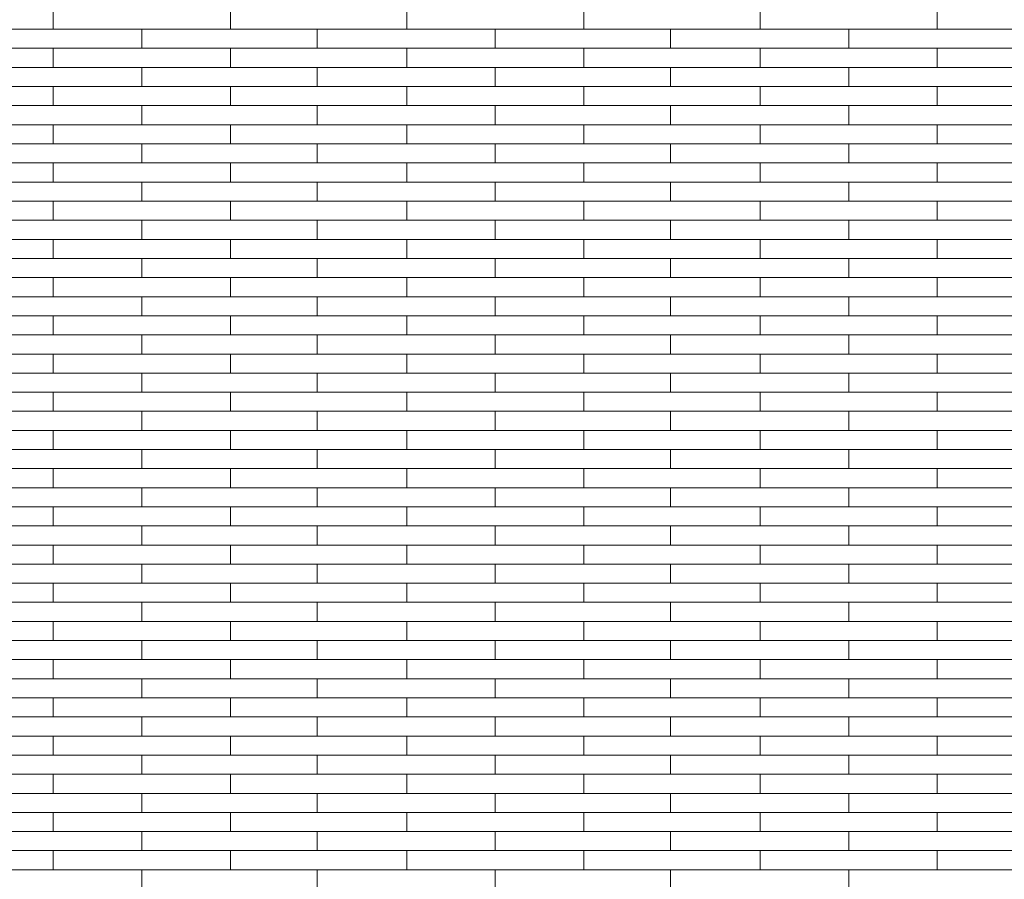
# Model space of a CAD drawing. Header units: millimetres. Extents: x -94445 to -15191, y 1000 to 18261.
# Tile 24 of 108: x -71235 to -69568, y 13911 to 15367. Entities that reach past the tile are written whole.
import ezdxf

# ---------------------------------------------------------------- set-up
doc = ezdxf.new("R2010")
doc.units = ezdxf.units.MM
doc.header["$LTSCALE"] = 0.5
doc.header["$MEASUREMENT"] = 0
doc.linetypes.add('PLINE', pattern=[0])
doc.layers.add('26-- Yttertak', color=7, linetype='Continuous')
doc.layers.add('262- Taktekking', color=7, linetype='Continuous', lineweight=0)

# ---------------------------------------------------------------- blocks, each defined once
blk = doc.blocks.new('*X19')
at = {"layer": '262- Taktekking', "linetype": 'PLINE'}
for p, q in [((-71178.2, 15350.7), (-71178.2, 15383.1)), ((-70878.2, 15350.7), (-70878.2, 15383.1)), ((-70579.7, 15350.7), (-70579.7, 15383.1)), ((-70279.7, 15350.7), (-70279.7, 15383.1)), ((-69981.2, 15350.7), (-69981.2, 15383.1)), ((-69681.2, 15350.7), (-69681.2, 15383.1)), ((-71476.7, 15350.7), (-71178.2, 15350.7)), ((-71178.2, 15350.7), (-70878.2, 15350.7)), ((-71178.2, 15350.7), (-71078.7, 15350.7)), ((-71078.7, 15350.7), (-70879.7, 15350.7)), ((-71028.2, 15318.4), (-71028.2, 15350.7)), ((-70878.2, 15350.7), (-70579.7, 15350.7)), ((-70731.2, 15318.4), (-70731.2, 15350.7)), ((-70579.7, 15350.7), (-70279.7, 15350.7)), ((-70579.7, 15350.7), (-70480.2, 15350.7)), ((-70480.2, 15350.7), (-70281.2, 15350.7)), ((-70429.7, 15318.4), (-70429.7, 15350.7)), ((-70279.7, 15350.7), (-69981.2, 15350.7)), ((-70132.7, 15318.4), (-70132.7, 15350.7)), ((-69981.2, 15350.7), (-69681.2, 15350.7)), ((-69981.2, 15350.7), (-69881.7, 15350.7)), ((-69881.7, 15350.7), (-69682.7, 15350.7)), ((-69831.2, 15318.4), (-69831.2, 15350.7)), ((-69681.2, 15350.7), (-69382.7, 15350.7)), ((-71476.7, 15318.4), (-71178.2, 15318.4)), ((-71178.2, 15318.4), (-70878.2, 15318.4)), ((-71178.2, 15286), (-71178.2, 15318.4)), ((-70878.2, 15286), (-70878.2, 15318.4)), ((-70878.2, 15318.4), (-70579.7, 15318.4)), ((-70579.7, 15318.4), (-70279.7, 15318.4)), ((-70579.7, 15286), (-70579.7, 15318.4)), ((-70279.7, 15286), (-70279.7, 15318.4)), ((-70279.7, 15318.4), (-69981.2, 15318.4)), ((-69981.2, 15318.4), (-69681.2, 15318.4)), ((-69981.2, 15286), (-69981.2, 15318.4)), ((-69681.2, 15286), (-69681.2, 15318.4)), ((-69681.2, 15318.4), (-69382.7, 15318.4)), ((-71476.7, 15286), (-71178.2, 15286)), ((-71178.2, 15286), (-70878.2, 15286)), ((-71178.2, 15286), (-71078.7, 15286)), ((-71078.7, 15286), (-70879.7, 15286)), ((-71028.2, 15253.7), (-71028.2, 15286)), ((-70878.2, 15286), (-70579.7, 15286)), ((-70731.2, 15253.7), (-70731.2, 15286)), ((-70579.7, 15286), (-70279.7, 15286)), ((-70579.7, 15286), (-70480.2, 15286)), ((-70480.2, 15286), (-70281.2, 15286)), ((-70429.7, 15253.7), (-70429.7, 15286)), ((-70279.7, 15286), (-69981.2, 15286)), ((-70132.7, 15253.7), (-70132.7, 15286)), ((-69981.2, 15286), (-69681.2, 15286)), ((-69981.2, 15286), (-69881.7, 15286)), ((-69881.7, 15286), (-69682.7, 15286)), ((-69831.2, 15253.7), (-69831.2, 15286)), ((-69681.2, 15286), (-69382.7, 15286)), ((-71476.7, 15253.7), (-71178.2, 15253.7)), ((-71178.2, 15253.7), (-70878.2, 15253.7)), ((-71178.2, 15221.3), (-71178.2, 15253.7)), ((-70878.2, 15221.3), (-70878.2, 15253.7)), ((-70878.2, 15253.7), (-70579.7, 15253.7)), ((-70579.7, 15253.7), (-70279.7, 15253.7)), ((-70579.7, 15221.3), (-70579.7, 15253.7)), ((-70279.7, 15221.3), (-70279.7, 15253.7)), ((-70279.7, 15253.7), (-69981.2, 15253.7)), ((-69981.2, 15253.7), (-69681.2, 15253.7)), ((-69981.2, 15221.3), (-69981.2, 15253.7)), ((-69681.2, 15221.3), (-69681.2, 15253.7)), ((-69681.2, 15253.7), (-69382.7, 15253.7)), ((-71476.7, 15221.3), (-71178.2, 15221.3)), ((-71178.2, 15221.3), (-70878.2, 15221.3)), ((-71178.2, 15221.3), (-71078.7, 15221.3)), ((-71078.7, 15221.3), (-70879.7, 15221.3)), ((-71028.2, 15189), (-71028.2, 15221.3)), ((-70878.2, 15221.3), (-70579.7, 15221.3)), ((-70731.2, 15189), (-70731.2, 15221.3)), ((-70579.7, 15221.3), (-70279.7, 15221.3)), ((-70579.7, 15221.3), (-70480.2, 15221.3)), ((-70480.2, 15221.3), (-70281.2, 15221.3)), ((-70429.7, 15189), (-70429.7, 15221.3)), ((-70279.7, 15221.3), (-69981.2, 15221.3)), ((-70132.7, 15189), (-70132.7, 15221.3)), ((-69981.2, 15221.3), (-69681.2, 15221.3)), ((-69981.2, 15221.3), (-69881.7, 15221.3)), ((-69881.7, 15221.3), (-69682.7, 15221.3)), ((-69831.2, 15189), (-69831.2, 15221.3)), ((-69681.2, 15221.3), (-69382.7, 15221.3)), ((-71476.7, 15189), (-71178.2, 15189)), ((-71178.2, 15189), (-70878.2, 15189)), ((-71178.2, 15156.6), (-71178.2, 15189)), ((-70878.2, 15156.6), (-70878.2, 15189)), ((-70878.2, 15189), (-70579.7, 15189)), ((-70579.7, 15189), (-70279.7, 15189)), ((-70579.7, 15156.6), (-70579.7, 15189)), ((-70279.7, 15156.6), (-70279.7, 15189)), ((-70279.7, 15189), (-69981.2, 15189)), ((-69981.2, 15189), (-69681.2, 15189)), ((-69981.2, 15156.6), (-69981.2, 15189)), ((-69681.2, 15156.6), (-69681.2, 15189)), ((-69681.2, 15189), (-69382.7, 15189)), ((-71476.7, 15156.6), (-71178.2, 15156.6)), ((-71178.2, 15156.6), (-70878.2, 15156.6)), ((-71178.2, 15156.6), (-71078.7, 15156.6)), ((-71078.7, 15156.6), (-70879.7, 15156.6)), ((-71028.2, 15124.3), (-71028.2, 15156.6)), ((-70878.2, 15156.6), (-70579.7, 15156.6)), ((-70731.2, 15124.3), (-70731.2, 15156.6)), ((-70579.7, 15156.6), (-70279.7, 15156.6)), ((-70579.7, 15156.6), (-70480.2, 15156.6)), ((-70480.2, 15156.6), (-70281.2, 15156.6)), ((-70429.7, 15124.3), (-70429.7, 15156.6)), ((-70279.7, 15156.6), (-69981.2, 15156.6)), ((-70132.7, 15124.3), (-70132.7, 15156.6)), ((-69981.2, 15156.6), (-69681.2, 15156.6)), ((-69981.2, 15156.6), (-69881.7, 15156.6)), ((-69881.7, 15156.6), (-69682.7, 15156.6)), ((-69831.2, 15124.3), (-69831.2, 15156.6)), ((-69681.2, 15156.6), (-69382.7, 15156.6)), ((-71476.7, 15124.3), (-71178.2, 15124.3)), ((-71178.2, 15124.3), (-70878.2, 15124.3)), ((-71178.2, 15091.9), (-71178.2, 15124.3)), ((-70878.2, 15091.9), (-70878.2, 15124.3)), ((-70878.2, 15124.3), (-70579.7, 15124.3)), ((-70579.7, 15124.3), (-70279.7, 15124.3)), ((-70579.7, 15091.9), (-70579.7, 15124.3)), ((-70279.7, 15091.9), (-70279.7, 15124.3)), ((-70279.7, 15124.3), (-69981.2, 15124.3)), ((-69981.2, 15124.3), (-69681.2, 15124.3)), ((-69981.2, 15091.9), (-69981.2, 15124.3)), ((-69681.2, 15091.9), (-69681.2, 15124.3)), ((-69681.2, 15124.3), (-69382.7, 15124.3)), ((-71476.7, 15091.9), (-71178.2, 15091.9)), ((-71178.2, 15091.9), (-70878.2, 15091.9)), ((-71178.2, 15091.9), (-71078.7, 15091.9)), ((-71078.7, 15091.9), (-70879.7, 15091.9)), ((-71028.2, 15059.6), (-71028.2, 15091.9)), ((-70878.2, 15091.9), (-70579.7, 15091.9)), ((-70731.2, 15059.6), (-70731.2, 15091.9)), ((-70579.7, 15091.9), (-70279.7, 15091.9)), ((-70579.7, 15091.9), (-70480.2, 15091.9)), ((-70480.2, 15091.9), (-70281.2, 15091.9)), ((-70429.7, 15059.6), (-70429.7, 15091.9)), ((-70279.7, 15091.9), (-69981.2, 15091.9)), ((-70132.7, 15059.6), (-70132.7, 15091.9)), ((-69981.2, 15091.9), (-69681.2, 15091.9)), ((-69981.2, 15091.9), (-69881.7, 15091.9)), ((-69881.7, 15091.9), (-69682.7, 15091.9)), ((-69831.2, 15059.6), (-69831.2, 15091.9)), ((-69681.2, 15091.9), (-69382.7, 15091.9)), ((-71476.7, 15059.6), (-71178.2, 15059.6)), ((-71178.2, 15059.6), (-70878.2, 15059.6)), ((-71178.2, 15027.2), (-71178.2, 15059.6)), ((-70878.2, 15027.2), (-70878.2, 15059.6)), ((-70878.2, 15059.6), (-70579.7, 15059.6)), ((-70579.7, 15059.6), (-70279.7, 15059.6)), ((-70579.7, 15027.2), (-70579.7, 15059.6)), ((-70279.7, 15027.2), (-70279.7, 15059.6)), ((-70279.7, 15059.6), (-69981.2, 15059.6)), ((-69981.2, 15059.6), (-69681.2, 15059.6)), ((-69981.2, 15027.2), (-69981.2, 15059.6)), ((-69681.2, 15027.2), (-69681.2, 15059.6)), ((-69681.2, 15059.6), (-69382.7, 15059.6)), ((-71476.7, 15027.2), (-71178.2, 15027.2)), ((-71178.2, 15027.2), (-70878.2, 15027.2)), ((-71178.2, 15027.2), (-71078.7, 15027.2)), ((-71078.7, 15027.2), (-70879.7, 15027.2)), ((-71028.2, 14994.8), (-71028.2, 15027.2)), ((-70878.2, 15027.2), (-70579.7, 15027.2)), ((-70731.2, 14994.8), (-70731.2, 15027.2)), ((-70579.7, 15027.2), (-70279.7, 15027.2)), ((-70579.7, 15027.2), (-70480.2, 15027.2)), ((-70480.2, 15027.2), (-70281.2, 15027.2)), ((-70429.7, 14994.8), (-70429.7, 15027.2)), ((-70279.7, 15027.2), (-69981.2, 15027.2)), ((-70132.7, 14994.8), (-70132.7, 15027.2)), ((-69981.2, 15027.2), (-69681.2, 15027.2)), ((-69981.2, 15027.2), (-69881.7, 15027.2)), ((-69881.7, 15027.2), (-69682.7, 15027.2)), ((-69831.2, 14994.8), (-69831.2, 15027.2)), ((-69681.2, 15027.2), (-69382.7, 15027.2)), ((-71476.7, 14994.8), (-71178.2, 14994.8)), ((-71178.2, 14994.8), (-70878.2, 14994.8)), ((-71178.2, 14962.5), (-71178.2, 14994.8)), ((-70878.2, 14962.5), (-70878.2, 14994.8)), ((-70878.2, 14994.8), (-70579.7, 14994.8)), ((-70579.7, 14994.8), (-70279.7, 14994.8)), ((-70579.7, 14962.5), (-70579.7, 14994.8)), ((-70279.7, 14962.5), (-70279.7, 14994.8)), ((-70279.7, 14994.8), (-69981.2, 14994.8)), ((-69981.2, 14994.8), (-69681.2, 14994.8)), ((-69981.2, 14962.5), (-69981.2, 14994.8)), ((-69681.2, 14962.5), (-69681.2, 14994.8)), ((-69681.2, 14994.8), (-69382.7, 14994.8)), ((-71476.7, 14962.5), (-71178.2, 14962.5)), ((-71178.2, 14962.5), (-70878.2, 14962.5)), ((-71178.2, 14962.5), (-71078.7, 14962.5)), ((-71078.7, 14962.5), (-70879.7, 14962.5)), ((-71028.2, 14930.1), (-71028.2, 14962.5)), ((-70878.2, 14962.5), (-70579.7, 14962.5)), ((-70731.2, 14930.1), (-70731.2, 14962.5)), ((-70579.7, 14962.5), (-70279.7, 14962.5)), ((-70579.7, 14962.5), (-70480.2, 14962.5)), ((-70480.2, 14962.5), (-70281.2, 14962.5)), ((-70429.7, 14930.1), (-70429.7, 14962.5)), ((-70279.7, 14962.5), (-69981.2, 14962.5)), ((-70132.7, 14930.1), (-70132.7, 14962.5)), ((-69981.2, 14962.5), (-69681.2, 14962.5)), ((-69981.2, 14962.5), (-69881.7, 14962.5)), ((-69881.7, 14962.5), (-69682.7, 14962.5)), ((-69831.2, 14930.1), (-69831.2, 14962.5)), ((-69681.2, 14962.5), (-69382.7, 14962.5)), ((-71476.7, 14930.1), (-71178.2, 14930.1)), ((-71178.2, 14930.1), (-70878.2, 14930.1)), ((-71178.2, 14897.8), (-71178.2, 14930.1)), ((-70878.2, 14897.8), (-70878.2, 14930.1)), ((-70878.2, 14930.1), (-70579.7, 14930.1)), ((-70579.7, 14930.1), (-70279.7, 14930.1)), ((-70579.7, 14897.8), (-70579.7, 14930.1)), ((-70279.7, 14897.8), (-70279.7, 14930.1)), ((-70279.7, 14930.1), (-69981.2, 14930.1)), ((-69981.2, 14930.1), (-69681.2, 14930.1)), ((-69981.2, 14897.8), (-69981.2, 14930.1)), ((-69681.2, 14897.8), (-69681.2, 14930.1)), ((-69681.2, 14930.1), (-69382.7, 14930.1)), ((-71476.7, 14897.8), (-71178.2, 14897.8)), ((-71178.2, 14897.8), (-70878.2, 14897.8)), ((-71178.2, 14897.8), (-71078.7, 14897.8)), ((-71078.7, 14897.8), (-70879.7, 14897.8)), ((-71028.2, 14865.4), (-71028.2, 14897.8)), ((-70878.2, 14897.8), (-70579.7, 14897.8)), ((-70731.2, 14865.4), (-70731.2, 14897.8)), ((-70579.7, 14897.8), (-70279.7, 14897.8)), ((-70579.7, 14897.8), (-70480.2, 14897.8)), ((-70480.2, 14897.8), (-70281.2, 14897.8)), ((-70429.7, 14865.4), (-70429.7, 14897.8)), ((-70279.7, 14897.8), (-69981.2, 14897.8)), ((-70132.7, 14865.4), (-70132.7, 14897.8)), ((-69981.2, 14897.8), (-69681.2, 14897.8)), ((-69981.2, 14897.8), (-69881.7, 14897.8)), ((-69881.7, 14897.8), (-69682.7, 14897.8)), ((-69831.2, 14865.4), (-69831.2, 14897.8)), ((-69681.2, 14897.8), (-69382.7, 14897.8)), ((-71476.7, 14865.4), (-71178.2, 14865.4)), ((-71178.2, 14865.4), (-70878.2, 14865.4)), ((-71178.2, 14833.1), (-71178.2, 14865.4)), ((-70878.2, 14833.1), (-70878.2, 14865.4)), ((-70878.2, 14865.4), (-70579.7, 14865.4)), ((-70579.7, 14865.4), (-70279.7, 14865.4)), ((-70579.7, 14833.1), (-70579.7, 14865.4)), ((-70279.7, 14833.1), (-70279.7, 14865.4)), ((-70279.7, 14865.4), (-69981.2, 14865.4)), ((-69981.2, 14865.4), (-69681.2, 14865.4)), ((-69981.2, 14833.1), (-69981.2, 14865.4)), ((-69681.2, 14833.1), (-69681.2, 14865.4)), ((-69681.2, 14865.4), (-69382.7, 14865.4)), ((-71476.7, 14833.1), (-71178.2, 14833.1)), ((-71178.2, 14833.1), (-70878.2, 14833.1)), ((-71178.2, 14833.1), (-71078.7, 14833.1)), ((-71078.7, 14833.1), (-70879.7, 14833.1)), ((-71028.2, 14800.7), (-71028.2, 14833.1)), ((-70878.2, 14833.1), (-70579.7, 14833.1)), ((-70731.2, 14800.7), (-70731.2, 14833.1)), ((-70579.7, 14833.1), (-70279.7, 14833.1)), ((-70579.7, 14833.1), (-70480.2, 14833.1)), ((-70480.2, 14833.1), (-70281.2, 14833.1)), ((-70429.7, 14800.7), (-70429.7, 14833.1)), ((-70279.7, 14833.1), (-69981.2, 14833.1)), ((-70132.7, 14800.7), (-70132.7, 14833.1)), ((-69981.2, 14833.1), (-69681.2, 14833.1)), ((-69981.2, 14833.1), (-69881.7, 14833.1)), ((-69881.7, 14833.1), (-69682.7, 14833.1)), ((-69831.2, 14800.7), (-69831.2, 14833.1)), ((-69681.2, 14833.1), (-69382.7, 14833.1)), ((-71476.7, 14800.7), (-71178.2, 14800.7)), ((-71178.2, 14800.7), (-70878.2, 14800.7)), ((-71178.2, 14768.4), (-71178.2, 14800.7)), ((-70878.2, 14768.4), (-70878.2, 14800.7)), ((-70878.2, 14800.7), (-70579.7, 14800.7)), ((-70579.7, 14800.7), (-70279.7, 14800.7)), ((-70579.7, 14768.4), (-70579.7, 14800.7)), ((-70279.7, 14768.4), (-70279.7, 14800.7)), ((-70279.7, 14800.7), (-69981.2, 14800.7)), ((-69981.2, 14800.7), (-69681.2, 14800.7)), ((-69981.2, 14768.4), (-69981.2, 14800.7)), ((-69681.2, 14768.4), (-69681.2, 14800.7)), ((-69681.2, 14800.7), (-69382.7, 14800.7)), ((-71476.7, 14768.4), (-71178.2, 14768.4)), ((-71178.2, 14768.4), (-70878.2, 14768.4)), ((-71178.2, 14768.4), (-71078.7, 14768.4)), ((-71078.7, 14768.4), (-70879.7, 14768.4)), ((-71028.2, 14736), (-71028.2, 14768.4)), ((-70878.2, 14768.4), (-70579.7, 14768.4)), ((-70731.2, 14736), (-70731.2, 14768.4)), ((-70579.7, 14768.4), (-70279.7, 14768.4)), ((-70579.7, 14768.4), (-70480.2, 14768.4)), ((-70480.2, 14768.4), (-70281.2, 14768.4)), ((-70429.7, 14736), (-70429.7, 14768.4)), ((-70279.7, 14768.4), (-69981.2, 14768.4)), ((-70132.7, 14736), (-70132.7, 14768.4)), ((-69981.2, 14768.4), (-69681.2, 14768.4)), ((-69981.2, 14768.4), (-69881.7, 14768.4)), ((-69881.7, 14768.4), (-69682.7, 14768.4)), ((-69831.2, 14736), (-69831.2, 14768.4)), ((-69681.2, 14768.4), (-69382.7, 14768.4)), ((-71476.7, 14736), (-71178.2, 14736)), ((-71178.2, 14736), (-70878.2, 14736)), ((-71178.2, 14703.7), (-71178.2, 14736)), ((-70878.2, 14703.7), (-70878.2, 14736)), ((-70878.2, 14736), (-70579.7, 14736)), ((-70579.7, 14736), (-70279.7, 14736)), ((-70579.7, 14703.7), (-70579.7, 14736)), ((-70279.7, 14703.7), (-70279.7, 14736)), ((-70279.7, 14736), (-69981.2, 14736)), ((-69981.2, 14736), (-69681.2, 14736)), ((-69981.2, 14703.7), (-69981.2, 14736)), ((-69681.2, 14703.7), (-69681.2, 14736)), ((-69681.2, 14736), (-69382.7, 14736)), ((-71476.7, 14703.7), (-71178.2, 14703.7)), ((-71178.2, 14703.7), (-70878.2, 14703.7)), ((-71178.2, 14703.7), (-71078.7, 14703.7)), ((-71078.7, 14703.7), (-70879.7, 14703.7)), ((-71028.2, 14671.3), (-71028.2, 14703.7)), ((-70878.2, 14703.7), (-70579.7, 14703.7)), ((-70731.2, 14671.3), (-70731.2, 14703.7)), ((-70579.7, 14703.7), (-70279.7, 14703.7)), ((-70579.7, 14703.7), (-70480.2, 14703.7)), ((-70480.2, 14703.7), (-70281.2, 14703.7)), ((-70429.7, 14671.3), (-70429.7, 14703.7)), ((-70279.7, 14703.7), (-69981.2, 14703.7)), ((-70132.7, 14671.3), (-70132.7, 14703.7)), ((-69981.2, 14703.7), (-69681.2, 14703.7)), ((-69981.2, 14703.7), (-69881.7, 14703.7)), ((-69881.7, 14703.7), (-69682.7, 14703.7)), ((-69831.2, 14671.3), (-69831.2, 14703.7)), ((-69681.2, 14703.7), (-69382.7, 14703.7)), ((-71476.7, 14671.3), (-71178.2, 14671.3)), ((-71178.2, 14671.3), (-70878.2, 14671.3)), ((-71178.2, 14639), (-71178.2, 14671.3)), ((-70878.2, 14639), (-70878.2, 14671.3)), ((-70878.2, 14671.3), (-70579.7, 14671.3)), ((-70579.7, 14671.3), (-70279.7, 14671.3)), ((-70579.7, 14639), (-70579.7, 14671.3)), ((-70279.7, 14639), (-70279.7, 14671.3)), ((-70279.7, 14671.3), (-69981.2, 14671.3)), ((-69981.2, 14671.3), (-69681.2, 14671.3)), ((-69981.2, 14639), (-69981.2, 14671.3)), ((-69681.2, 14639), (-69681.2, 14671.3)), ((-69681.2, 14671.3), (-69382.7, 14671.3)), ((-71476.7, 14639), (-71178.2, 14639)), ((-71178.2, 14639), (-70878.2, 14639)), ((-71178.2, 14639), (-71078.7, 14639)), ((-71078.7, 14639), (-70879.7, 14639)), ((-71028.2, 14606.6), (-71028.2, 14639)), ((-70878.2, 14639), (-70579.7, 14639)), ((-70731.2, 14606.6), (-70731.2, 14639)), ((-70579.7, 14639), (-70279.7, 14639)), ((-70579.7, 14639), (-70480.2, 14639)), ((-70480.2, 14639), (-70281.2, 14639)), ((-70429.7, 14606.6), (-70429.7, 14639)), ((-70279.7, 14639), (-69981.2, 14639)), ((-70132.7, 14606.6), (-70132.7, 14639)), ((-69981.2, 14639), (-69681.2, 14639)), ((-69981.2, 14639), (-69881.7, 14639)), ((-69881.7, 14639), (-69682.7, 14639)), ((-69831.2, 14606.6), (-69831.2, 14639)), ((-69681.2, 14639), (-69382.7, 14639)), ((-71476.7, 14606.6), (-71178.2, 14606.6)), ((-71178.2, 14606.6), (-70878.2, 14606.6)), ((-71178.2, 14574.3), (-71178.2, 14606.6)), ((-70878.2, 14574.3), (-70878.2, 14606.6)), ((-70878.2, 14606.6), (-70579.7, 14606.6)), ((-70579.7, 14606.6), (-70279.7, 14606.6)), ((-70579.7, 14574.3), (-70579.7, 14606.6)), ((-70279.7, 14574.3), (-70279.7, 14606.6)), ((-70279.7, 14606.6), (-69981.2, 14606.6)), ((-69981.2, 14606.6), (-69681.2, 14606.6)), ((-69981.2, 14574.3), (-69981.2, 14606.6)), ((-69681.2, 14574.3), (-69681.2, 14606.6)), ((-69681.2, 14606.6), (-69382.7, 14606.6)), ((-71476.7, 14574.3), (-71178.2, 14574.3)), ((-71178.2, 14574.3), (-70878.2, 14574.3)), ((-71178.2, 14574.3), (-71078.7, 14574.3)), ((-71078.7, 14574.3), (-70879.7, 14574.3)), ((-71028.2, 14541.9), (-71028.2, 14574.3)), ((-70878.2, 14574.3), (-70579.7, 14574.3)), ((-70731.2, 14541.9), (-70731.2, 14574.3)), ((-70579.7, 14574.3), (-70279.7, 14574.3)), ((-70579.7, 14574.3), (-70480.2, 14574.3)), ((-70480.2, 14574.3), (-70281.2, 14574.3)), ((-70429.7, 14541.9), (-70429.7, 14574.3)), ((-70279.7, 14574.3), (-69981.2, 14574.3)), ((-70132.7, 14541.9), (-70132.7, 14574.3)), ((-69981.2, 14574.3), (-69681.2, 14574.3)), ((-69981.2, 14574.3), (-69881.7, 14574.3)), ((-69881.7, 14574.3), (-69682.7, 14574.3)), ((-69831.2, 14541.9), (-69831.2, 14574.3)), ((-69681.2, 14574.3), (-69382.7, 14574.3)), ((-71476.7, 14541.9), (-71178.2, 14541.9)), ((-71178.2, 14541.9), (-70878.2, 14541.9)), ((-71178.2, 14509.6), (-71178.2, 14541.9)), ((-70878.2, 14509.6), (-70878.2, 14541.9)), ((-70878.2, 14541.9), (-70579.7, 14541.9)), ((-70579.7, 14541.9), (-70279.7, 14541.9)), ((-70579.7, 14509.6), (-70579.7, 14541.9)), ((-70279.7, 14509.6), (-70279.7, 14541.9)), ((-70279.7, 14541.9), (-69981.2, 14541.9)), ((-69981.2, 14541.9), (-69681.2, 14541.9)), ((-69981.2, 14509.6), (-69981.2, 14541.9)), ((-69681.2, 14509.6), (-69681.2, 14541.9)), ((-69681.2, 14541.9), (-69382.7, 14541.9)), ((-71476.7, 14509.6), (-71178.2, 14509.6)), ((-71178.2, 14509.6), (-70878.2, 14509.6)), ((-71178.2, 14509.6), (-71078.7, 14509.6)), ((-71078.7, 14509.6), (-70879.7, 14509.6)), ((-71028.2, 14477.2), (-71028.2, 14509.6)), ((-70878.2, 14509.6), (-70579.7, 14509.6)), ((-70731.2, 14477.2), (-70731.2, 14509.6)), ((-70579.7, 14509.6), (-70279.7, 14509.6)), ((-70579.7, 14509.6), (-70480.2, 14509.6)), ((-70480.2, 14509.6), (-70281.2, 14509.6)), ((-70429.7, 14477.2), (-70429.7, 14509.6)), ((-70279.7, 14509.6), (-69981.2, 14509.6)), ((-70132.7, 14477.2), (-70132.7, 14509.6)), ((-69981.2, 14509.6), (-69681.2, 14509.6)), ((-69981.2, 14509.6), (-69881.7, 14509.6)), ((-69881.7, 14509.6), (-69682.7, 14509.6)), ((-69831.2, 14477.2), (-69831.2, 14509.6)), ((-69681.2, 14509.6), (-69382.7, 14509.6)), ((-71476.7, 14477.2), (-71178.2, 14477.2)), ((-71178.2, 14477.2), (-70878.2, 14477.2)), ((-71178.2, 14444.9), (-71178.2, 14477.2)), ((-70878.2, 14444.9), (-70878.2, 14477.2)), ((-70878.2, 14477.2), (-70579.7, 14477.2)), ((-70579.7, 14477.2), (-70279.7, 14477.2)), ((-70579.7, 14444.9), (-70579.7, 14477.2)), ((-70279.7, 14444.9), (-70279.7, 14477.2)), ((-70279.7, 14477.2), (-69981.2, 14477.2)), ((-69981.2, 14477.2), (-69681.2, 14477.2)), ((-69981.2, 14444.9), (-69981.2, 14477.2)), ((-69681.2, 14444.9), (-69681.2, 14477.2)), ((-69681.2, 14477.2), (-69382.7, 14477.2)), ((-71476.7, 14444.9), (-71178.2, 14444.9)), ((-71178.2, 14444.9), (-70878.2, 14444.9)), ((-71178.2, 14444.9), (-71078.7, 14444.9)), ((-71078.7, 14444.9), (-70879.7, 14444.9)), ((-71028.2, 14412.5), (-71028.2, 14444.9)), ((-70878.2, 14444.9), (-70579.7, 14444.9)), ((-70731.2, 14412.5), (-70731.2, 14444.9)), ((-70579.7, 14444.9), (-70279.7, 14444.9)), ((-70579.7, 14444.9), (-70480.2, 14444.9)), ((-70480.2, 14444.9), (-70281.2, 14444.9)), ((-70429.7, 14412.5), (-70429.7, 14444.9)), ((-70279.7, 14444.9), (-69981.2, 14444.9)), ((-70132.7, 14412.5), (-70132.7, 14444.9)), ((-69981.2, 14444.9), (-69681.2, 14444.9)), ((-69981.2, 14444.9), (-69881.7, 14444.9)), ((-69881.7, 14444.9), (-69682.7, 14444.9)), ((-69831.2, 14412.5), (-69831.2, 14444.9)), ((-69681.2, 14444.9), (-69382.7, 14444.9)), ((-71476.7, 14412.5), (-71178.2, 14412.5)), ((-71178.2, 14412.5), (-70878.2, 14412.5)), ((-71178.2, 14380.2), (-71178.2, 14412.5)), ((-70878.2, 14380.2), (-70878.2, 14412.5)), ((-70878.2, 14412.5), (-70579.7, 14412.5)), ((-70579.7, 14412.5), (-70279.7, 14412.5)), ((-70579.7, 14380.2), (-70579.7, 14412.5)), ((-70279.7, 14380.2), (-70279.7, 14412.5)), ((-70279.7, 14412.5), (-69981.2, 14412.5)), ((-69981.2, 14412.5), (-69681.2, 14412.5)), ((-69981.2, 14380.2), (-69981.2, 14412.5)), ((-69681.2, 14380.2), (-69681.2, 14412.5)), ((-69681.2, 14412.5), (-69382.7, 14412.5)), ((-71476.7, 14380.2), (-71178.2, 14380.2)), ((-71178.2, 14380.2), (-70878.2, 14380.2)), ((-71178.2, 14380.2), (-71078.7, 14380.2)), ((-71078.7, 14380.2), (-70879.7, 14380.2)), ((-71028.2, 14347.8), (-71028.2, 14380.2)), ((-70878.2, 14380.2), (-70579.7, 14380.2)), ((-70731.2, 14347.8), (-70731.2, 14380.2)), ((-70579.7, 14380.2), (-70279.7, 14380.2)), ((-70579.7, 14380.2), (-70480.2, 14380.2)), ((-70480.2, 14380.2), (-70281.2, 14380.2)), ((-70429.7, 14347.8), (-70429.7, 14380.2)), ((-70279.7, 14380.2), (-69981.2, 14380.2)), ((-70132.7, 14347.8), (-70132.7, 14380.2)), ((-69981.2, 14380.2), (-69681.2, 14380.2)), ((-69981.2, 14380.2), (-69881.7, 14380.2)), ((-69881.7, 14380.2), (-69682.7, 14380.2)), ((-69831.2, 14347.8), (-69831.2, 14380.2)), ((-69681.2, 14380.2), (-69382.7, 14380.2)), ((-71476.7, 14347.8), (-71178.2, 14347.8)), ((-71178.2, 14347.8), (-70878.2, 14347.8)), ((-71178.2, 14315.4), (-71178.2, 14347.8)), ((-70878.2, 14315.4), (-70878.2, 14347.8)), ((-70878.2, 14347.8), (-70579.7, 14347.8)), ((-70579.7, 14347.8), (-70279.7, 14347.8)), ((-70579.7, 14315.4), (-70579.7, 14347.8)), ((-70279.7, 14315.4), (-70279.7, 14347.8)), ((-70279.7, 14347.8), (-69981.2, 14347.8)), ((-69981.2, 14347.8), (-69681.2, 14347.8)), ((-69981.2, 14315.4), (-69981.2, 14347.8)), ((-69681.2, 14315.4), (-69681.2, 14347.8)), ((-69681.2, 14347.8), (-69382.7, 14347.8)), ((-71476.7, 14315.4), (-71178.2, 14315.4)), ((-71178.2, 14315.4), (-70878.2, 14315.4)), ((-71178.2, 14315.4), (-71078.7, 14315.4)), ((-71078.7, 14315.4), (-70879.7, 14315.4)), ((-71028.2, 14283.1), (-71028.2, 14315.4)), ((-70878.2, 14315.4), (-70579.7, 14315.4)), ((-70731.2, 14283.1), (-70731.2, 14315.4)), ((-70579.7, 14315.4), (-70279.7, 14315.4)), ((-70579.7, 14315.4), (-70480.2, 14315.4)), ((-70480.2, 14315.4), (-70281.2, 14315.4)), ((-70429.7, 14283.1), (-70429.7, 14315.4)), ((-70279.7, 14315.4), (-69981.2, 14315.4)), ((-70132.7, 14283.1), (-70132.7, 14315.4)), ((-69981.2, 14315.4), (-69681.2, 14315.4)), ((-69981.2, 14315.4), (-69881.7, 14315.4)), ((-69881.7, 14315.4), (-69682.7, 14315.4)), ((-69831.2, 14283.1), (-69831.2, 14315.4)), ((-69681.2, 14315.4), (-69382.7, 14315.4)), ((-71476.7, 14283.1), (-71178.2, 14283.1)), ((-71178.2, 14283.1), (-70878.2, 14283.1)), ((-71178.2, 14250.7), (-71178.2, 14283.1)), ((-70878.2, 14250.7), (-70878.2, 14283.1)), ((-70878.2, 14283.1), (-70579.7, 14283.1)), ((-70579.7, 14283.1), (-70279.7, 14283.1)), ((-70579.7, 14250.7), (-70579.7, 14283.1)), ((-70279.7, 14250.7), (-70279.7, 14283.1)), ((-70279.7, 14283.1), (-69981.2, 14283.1)), ((-69981.2, 14283.1), (-69681.2, 14283.1)), ((-69981.2, 14250.7), (-69981.2, 14283.1)), ((-69681.2, 14250.7), (-69681.2, 14283.1)), ((-69681.2, 14283.1), (-69382.7, 14283.1)), ((-71476.7, 14250.7), (-71178.2, 14250.7)), ((-71178.2, 14250.7), (-70878.2, 14250.7)), ((-71178.2, 14250.7), (-71078.7, 14250.7)), ((-71078.7, 14250.7), (-70879.7, 14250.7)), ((-71028.2, 14218.4), (-71028.2, 14250.7)), ((-70878.2, 14250.7), (-70579.7, 14250.7)), ((-70731.2, 14218.4), (-70731.2, 14250.7)), ((-70579.7, 14250.7), (-70279.7, 14250.7)), ((-70579.7, 14250.7), (-70480.2, 14250.7)), ((-70480.2, 14250.7), (-70281.2, 14250.7)), ((-70429.7, 14218.4), (-70429.7, 14250.7)), ((-70279.7, 14250.7), (-69981.2, 14250.7)), ((-70132.7, 14218.4), (-70132.7, 14250.7)), ((-69981.2, 14250.7), (-69681.2, 14250.7)), ((-69981.2, 14250.7), (-69881.7, 14250.7)), ((-69881.7, 14250.7), (-69682.7, 14250.7)), ((-69831.2, 14218.4), (-69831.2, 14250.7)), ((-69681.2, 14250.7), (-69382.7, 14250.7)), ((-71476.7, 14218.4), (-71178.2, 14218.4)), ((-71178.2, 14218.4), (-70878.2, 14218.4)), ((-71178.2, 14186), (-71178.2, 14218.4)), ((-70878.2, 14186), (-70878.2, 14218.4)), ((-70878.2, 14218.4), (-70579.7, 14218.4)), ((-70579.7, 14218.4), (-70279.7, 14218.4)), ((-70579.7, 14186), (-70579.7, 14218.4)), ((-70279.7, 14186), (-70279.7, 14218.4)), ((-70279.7, 14218.4), (-69981.2, 14218.4)), ((-69981.2, 14218.4), (-69681.2, 14218.4)), ((-69981.2, 14186), (-69981.2, 14218.4)), ((-69681.2, 14186), (-69681.2, 14218.4)), ((-69681.2, 14218.4), (-69382.7, 14218.4)), ((-71476.7, 14186), (-71178.2, 14186)), ((-71178.2, 14186), (-70878.2, 14186)), ((-71178.2, 14186), (-71078.7, 14186)), ((-71078.7, 14186), (-70879.7, 14186)), ((-71028.2, 14153.7), (-71028.2, 14186)), ((-70878.2, 14186), (-70579.7, 14186)), ((-70731.2, 14153.7), (-70731.2, 14186)), ((-70579.7, 14186), (-70279.7, 14186)), ((-70579.7, 14186), (-70480.2, 14186)), ((-70480.2, 14186), (-70281.2, 14186)), ((-70429.7, 14153.7), (-70429.7, 14186)), ((-70279.7, 14186), (-69981.2, 14186)), ((-70132.7, 14153.7), (-70132.7, 14186)), ((-69981.2, 14186), (-69681.2, 14186)), ((-69981.2, 14186), (-69881.7, 14186)), ((-69881.7, 14186), (-69682.7, 14186)), ((-69831.2, 14153.7), (-69831.2, 14186)), ((-69681.2, 14186), (-69382.7, 14186)), ((-71476.7, 14153.7), (-71178.2, 14153.7)), ((-71178.2, 14153.7), (-70878.2, 14153.7)), ((-71178.2, 14121.3), (-71178.2, 14153.7)), ((-70878.2, 14121.3), (-70878.2, 14153.7)), ((-70878.2, 14153.7), (-70579.7, 14153.7)), ((-70579.7, 14153.7), (-70279.7, 14153.7)), ((-70579.7, 14121.3), (-70579.7, 14153.7)), ((-70279.7, 14121.3), (-70279.7, 14153.7)), ((-70279.7, 14153.7), (-69981.2, 14153.7)), ((-69981.2, 14153.7), (-69681.2, 14153.7)), ((-69981.2, 14121.3), (-69981.2, 14153.7)), ((-69681.2, 14121.3), (-69681.2, 14153.7)), ((-69681.2, 14153.7), (-69382.7, 14153.7)), ((-71476.7, 14121.3), (-71178.2, 14121.3)), ((-71178.2, 14121.3), (-70878.2, 14121.3)), ((-71178.2, 14121.3), (-71078.7, 14121.3)), ((-71078.7, 14121.3), (-70879.7, 14121.3)), ((-71028.2, 14089), (-71028.2, 14121.3)), ((-70878.2, 14121.3), (-70579.7, 14121.3)), ((-70731.2, 14089), (-70731.2, 14121.3)), ((-70579.7, 14121.3), (-70279.7, 14121.3)), ((-70579.7, 14121.3), (-70480.2, 14121.3)), ((-70480.2, 14121.3), (-70281.2, 14121.3)), ((-70429.7, 14089), (-70429.7, 14121.3)), ((-70279.7, 14121.3), (-69981.2, 14121.3)), ((-70132.7, 14089), (-70132.7, 14121.3)), ((-69981.2, 14121.3), (-69681.2, 14121.3)), ((-69981.2, 14121.3), (-69881.7, 14121.3)), ((-69881.7, 14121.3), (-69682.7, 14121.3)), ((-69831.2, 14089), (-69831.2, 14121.3)), ((-69681.2, 14121.3), (-69382.7, 14121.3)), ((-71476.7, 14089), (-71178.2, 14089)), ((-71178.2, 14089), (-70878.2, 14089)), ((-71178.2, 14056.6), (-71178.2, 14089)), ((-70878.2, 14056.6), (-70878.2, 14089)), ((-70878.2, 14089), (-70579.7, 14089)), ((-70579.7, 14089), (-70279.7, 14089)), ((-70579.7, 14056.6), (-70579.7, 14089)), ((-70279.7, 14056.6), (-70279.7, 14089)), ((-70279.7, 14089), (-69981.2, 14089)), ((-69981.2, 14089), (-69681.2, 14089)), ((-69981.2, 14056.6), (-69981.2, 14089)), ((-69681.2, 14056.6), (-69681.2, 14089)), ((-69681.2, 14089), (-69382.7, 14089)), ((-71476.7, 14056.6), (-71178.2, 14056.6)), ((-71178.2, 14056.6), (-70878.2, 14056.6)), ((-71178.2, 14056.6), (-71078.7, 14056.6)), ((-71078.7, 14056.6), (-70879.7, 14056.6)), ((-71028.2, 14024.3), (-71028.2, 14056.6)), ((-70878.2, 14056.6), (-70579.7, 14056.6)), ((-70731.2, 14024.3), (-70731.2, 14056.6)), ((-70579.7, 14056.6), (-70279.7, 14056.6)), ((-70579.7, 14056.6), (-70480.2, 14056.6)), ((-70480.2, 14056.6), (-70281.2, 14056.6)), ((-70429.7, 14024.3), (-70429.7, 14056.6)), ((-70279.7, 14056.6), (-69981.2, 14056.6)), ((-70132.7, 14024.3), (-70132.7, 14056.6)), ((-69981.2, 14056.6), (-69681.2, 14056.6)), ((-69981.2, 14056.6), (-69881.7, 14056.6)), ((-69881.7, 14056.6), (-69682.7, 14056.6)), ((-69831.2, 14024.3), (-69831.2, 14056.6)), ((-69681.2, 14056.6), (-69382.7, 14056.6)), ((-71476.7, 14024.3), (-71178.2, 14024.3)), ((-71178.2, 14024.3), (-70878.2, 14024.3)), ((-71178.2, 13991.9), (-71178.2, 14024.3)), ((-70878.2, 13991.9), (-70878.2, 14024.3)), ((-70878.2, 14024.3), (-70579.7, 14024.3)), ((-70579.7, 14024.3), (-70279.7, 14024.3)), ((-70579.7, 13991.9), (-70579.7, 14024.3)), ((-70279.7, 13991.9), (-70279.7, 14024.3)), ((-70279.7, 14024.3), (-69981.2, 14024.3)), ((-69981.2, 14024.3), (-69681.2, 14024.3)), ((-69981.2, 13991.9), (-69981.2, 14024.3)), ((-69681.2, 13991.9), (-69681.2, 14024.3)), ((-69681.2, 14024.3), (-69382.7, 14024.3)), ((-71476.7, 13991.9), (-71178.2, 13991.9)), ((-71178.2, 13991.9), (-70878.2, 13991.9)), ((-71178.2, 13991.9), (-71078.7, 13991.9)), ((-71078.7, 13991.9), (-70879.7, 13991.9)), ((-71028.2, 13959.6), (-71028.2, 13991.9)), ((-70878.2, 13991.9), (-70579.7, 13991.9)), ((-70731.2, 13959.6), (-70731.2, 13991.9)), ((-70579.7, 13991.9), (-70279.7, 13991.9)), ((-70579.7, 13991.9), (-70480.2, 13991.9)), ((-70480.2, 13991.9), (-70281.2, 13991.9)), ((-70429.7, 13959.6), (-70429.7, 13991.9)), ((-70279.7, 13991.9), (-69981.2, 13991.9)), ((-70132.7, 13959.6), (-70132.7, 13991.9)), ((-69981.2, 13991.9), (-69681.2, 13991.9)), ((-69981.2, 13991.9), (-69881.7, 13991.9)), ((-69881.7, 13991.9), (-69682.7, 13991.9)), ((-69831.2, 13959.6), (-69831.2, 13991.9)), ((-69681.2, 13991.9), (-69382.7, 13991.9)), ((-71476.7, 13959.6), (-71178.2, 13959.6)), ((-71178.2, 13959.6), (-70878.2, 13959.6)), ((-71178.2, 13927.2), (-71178.2, 13959.6)), ((-70878.2, 13927.2), (-70878.2, 13959.6)), ((-70878.2, 13959.6), (-70579.7, 13959.6)), ((-70579.7, 13959.6), (-70279.7, 13959.6)), ((-70579.7, 13927.2), (-70579.7, 13959.6)), ((-70279.7, 13927.2), (-70279.7, 13959.6)), ((-70279.7, 13959.6), (-69981.2, 13959.6)), ((-69981.2, 13959.6), (-69681.2, 13959.6)), ((-69981.2, 13927.2), (-69981.2, 13959.6)), ((-69681.2, 13927.2), (-69681.2, 13959.6)), ((-69681.2, 13959.6), (-69382.7, 13959.6)), ((-71476.7, 13927.2), (-71178.2, 13927.2)), ((-71178.2, 13927.2), (-70878.2, 13927.2)), ((-71178.2, 13927.2), (-71078.7, 13927.2)), ((-71078.7, 13927.2), (-70879.7, 13927.2)), ((-71028.2, 13894.9), (-71028.2, 13927.2)), ((-70878.2, 13927.2), (-70579.7, 13927.2)), ((-70731.2, 13894.9), (-70731.2, 13927.2)), ((-70579.7, 13927.2), (-70279.7, 13927.2)), ((-70579.7, 13927.2), (-70480.2, 13927.2)), ((-70480.2, 13927.2), (-70281.2, 13927.2)), ((-70429.7, 13894.9), (-70429.7, 13927.2)), ((-70279.7, 13927.2), (-69981.2, 13927.2)), ((-70132.7, 13894.9), (-70132.7, 13927.2)), ((-69981.2, 13927.2), (-69681.2, 13927.2)), ((-69981.2, 13927.2), (-69881.7, 13927.2)), ((-69881.7, 13927.2), (-69682.7, 13927.2)), ((-69831.2, 13894.9), (-69831.2, 13927.2)), ((-69681.2, 13927.2), (-69382.7, 13927.2))]:
    blk.add_line(p, q, dxfattribs=at)

msp = doc.modelspace()

# ---------------------------------------------------------------- block references
at = {"layer": '26-- Yttertak'}
msp.add_blockref('*X19', (0, 0), dxfattribs=at)

doc.saveas('drawing.dxf')
